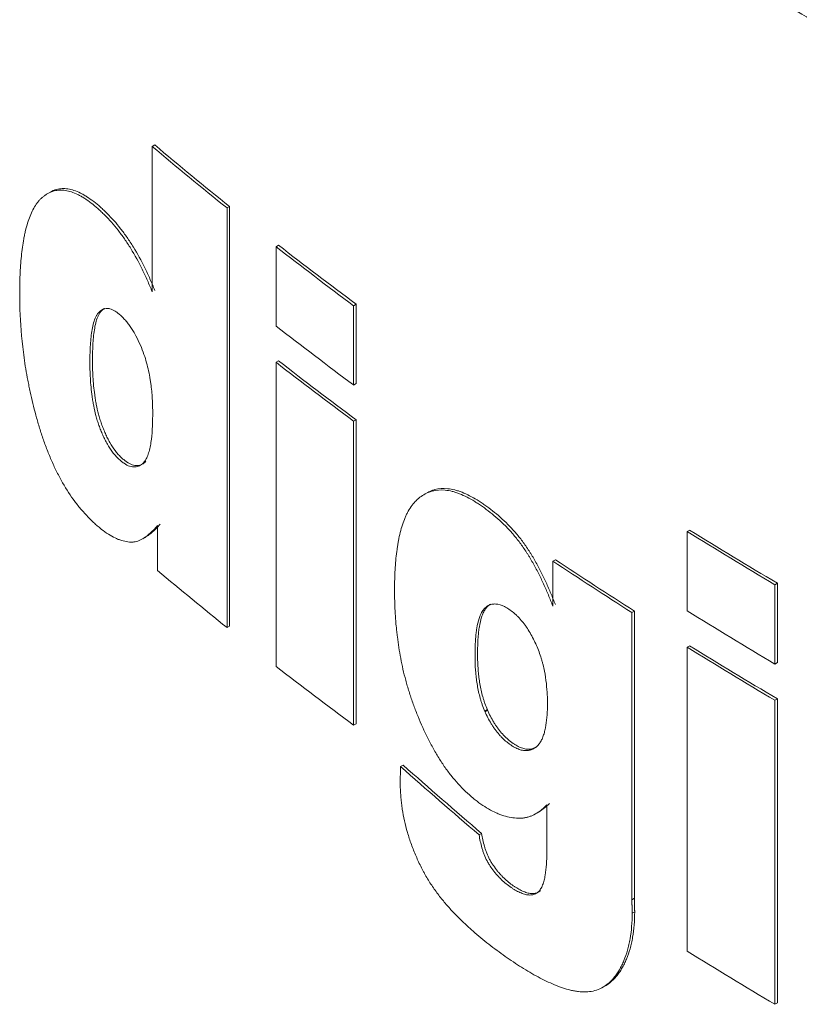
# Model space of a CAD drawing. Header units: millimetres. Extents: x 4 to 1188, y 1 to 840.
# Tile 106 of 123: x 1001.68 to 1005.32, y 392.37 to 396.97. Entities that reach past the tile are written whole.
import ezdxf

# ---------------------------------------------------------------- set-up
doc = ezdxf.new("R2010")
doc.units = ezdxf.units.MM
doc.layers.add('1', color=7, linetype='Continuous', true_color=0xffffff)

msp = doc.modelspace()

# ---------------------------------------------------------------- linework, layer by layer
at = {"layer": '1', "color": 154, "linetype": 'Continuous', "lineweight": 13}
for p, q in [((1002.2959, 396.3798), (1002.3079, 396.3868)), ((1002.2959, 396.3798), (1002.2959, 395.7006)), ((1001.8179, 396.1654), (1001.8059, 396.1584)), ((1002.6456, 396.0924), (1002.6575, 396.0993)), ((1002.6456, 394.1328), (1002.6456, 396.0924)), ((1002.6575, 396.0993), (1002.6575, 394.1397)), ((1002.8744, 395.9115), (1002.8863, 395.9184)), ((1002.8744, 395.9115), (1002.8744, 395.5411)), ((1003.2365, 395.6362), (1003.2484, 395.643)), ((1003.2365, 395.2657), (1003.2365, 395.6362)), ((1003.2484, 395.643), (1003.2484, 395.2726)), ((1002.8744, 395.3716), (1002.8863, 395.3785)), ((1002.8744, 395.3716), (1002.8744, 393.9519)), ((1003.2365, 395.2657), (1003.2484, 395.2726)), ((1003.2365, 395.0963), (1003.2484, 395.1031)), ((1003.2365, 393.6766), (1003.2365, 395.0963)), ((1003.2484, 395.1031), (1003.2484, 393.6834)), ((1003.5762, 394.7609), (1003.5644, 394.754)), ((1002.3211, 394.6091), (1002.3211, 394.3991)), ((1004.7932, 394.5812), (1004.805, 394.588)), ((1004.7932, 394.2107), (1004.7932, 394.5812)), ((1002.2517, 394.5477), (1002.2637, 394.5546)), ((1004.1663, 394.4432), (1004.1781, 394.45)), ((1004.1663, 394.4432), (1004.1663, 394.2332)), ((1005.2027, 394.3332), (1005.2145, 394.34)), ((1005.2027, 394.3332), (1005.2027, 393.9627)), ((1005.2145, 394.34), (1005.2145, 393.9696)), ((1004.5353, 394.2031), (1004.5471, 394.21)), ((1004.5353, 392.8622), (1004.5353, 394.2031)), ((1004.5471, 394.21), (1004.5471, 392.869)), ((1002.6456, 394.1328), (1002.6575, 394.1397)), ((1004.7932, 394.0413), (1004.805, 394.0481)), ((1004.7932, 394.0413), (1004.7932, 392.6216)), ((1005.2027, 393.9627), (1005.2145, 393.9696)), ((1005.2027, 393.7933), (1005.2145, 393.8001)), ((1005.2027, 392.3736), (1005.2027, 393.7933)), ((1005.2145, 393.8001), (1005.2145, 392.3804)), ((1003.2365, 393.6766), (1003.2484, 393.6834)), ((1003.4556, 393.4839), (1003.4675, 393.4907)), ((1004.0872, 393.2639), (1004.099, 393.2708)), ((1003.822, 393.1647), (1003.8338, 393.1715)), ((1004.5353, 392.8622), (1004.5471, 392.869)), ((1004.5365, 392.7988), (1004.5483, 392.8056)), ((1004.3995, 392.453), (1004.4114, 392.4598)), ((1005.2027, 392.3736), (1005.2145, 392.3804))]:
    msp.add_line(p, q, dxfattribs=at)
at = {"layer": '1', "color": 154, "linetype": 'Continuous', "lineweight": 35}
msp.add_line((1003.849, 393.7415), (1003.8608, 393.7483), dxfattribs=at)
at = {"layer": '1', "color": 154, "linetype": 'Continuous', "lineweight": 13}
for centre, major_axis, ratio, start_param, end_param in [((1024.3064, 405.0888), (26.6833, 0), 0.57735, 3.742403, 3.765204), ((1024.3064, 405.0888), (-26.6667, 0), 0.57735, 0.600694, 0.62351), ((1024.3064, 405.0888), (26.6833, 0), 0.57735, 3.779743, 3.802185), ((1024.3064, 405.0888), (-26.6667, 0), 0.57735, 0.638058, 0.660514), ((1024.3064, 404.7184), (-26.6833, 0), 0.57735, 0.63815, 0.660592), ((1024.3064, 404.5489), (26.6833, 0), 0.57735, 3.779743, 3.802185), ((1024.3064, 404.5489), (-26.6667, 0), 0.57735, 0.638058, 0.660514), ((1024.3064, 405.0888), (-26.6833, 0), 0.57735, 0.750584, 0.772825), ((1024.3064, 405.0888), (-26.6667, 0), 0.57735, 0.750562, 0.772817), ((1024.3064, 404.5489), (26.6833, 0), 0.57735, 3.857064, 3.877901), ((1024.3064, 404.5489), (-26.6667, 0), 0.57735, 0.715428, 0.736278), ((1024.3064, 403.1292), (-26.6833, 0), 0.57735, 0.602478, 0.623612), ((1024.3064, 404.7184), (26.6833, 0), 0.57735, 3.892177, 3.914418), ((1024.3064, 404.5489), (26.6833, 0), 0.57735, 3.892177, 3.914418), ((1024.3064, 404.5489), (-26.6667, 0), 0.57735, 0.750562, 0.772817), ((1024.3064, 403.1292), (-26.6833, 0), 0.57735, 0.63815, 0.660592), ((1024.3064, 402.7871), (-26.5938, 3.3845), 0.645097, 0.755777, 0.777486), ((1024.3064, 402.7871), (-26.5772, 3.3824), 0.645097, 0.755707, 0.77743), ((1024.3064, 403.1292), (-26.6833, 0), 0.57735, 0.750584, 0.772825)]:
    msp.add_ellipse(centre, major_axis=major_axis, ratio=ratio, start_param=start_param, end_param=end_param, dxfattribs=at)
for points, knots in [([(1003.9724, 397.8535), (1004.1915, 397.7027), (1004.4159, 397.5548), (1004.8752, 397.2652), (1005.1101, 397.1234), (1005.8306, 396.7074), (1006.3259, 396.446), (1006.8359, 396.2003)], [0, 0, 0, 0, 0.25, 0.25, 0.5, 0.5, 1, 1, 1, 1]), ([(1002.2959, 395.7006), (1002.2924, 395.7096), (1002.2888, 395.7185), (1002.2814, 395.7364), (1002.2776, 395.7453), (1002.266, 395.7717), (1002.258, 395.789), (1002.2331, 395.8397), (1002.2152, 395.8722), (1002.1913, 395.9109), (1002.1864, 395.9185), (1002.1766, 395.9335), (1002.1717, 395.9408), (1002.1568, 395.9622), (1002.1468, 395.9758), (1002.1163, 396.0147), (1002.0955, 396.0382), (1002.069, 396.0648), (1002.0637, 396.07), (1002.053, 396.08), (1002.0477, 396.0848), (1002.0319, 396.0989), (1002.0214, 396.1076), (1002.0004, 396.1237), (1001.9848, 396.1348), (1001.9692, 396.1442), (1001.9589, 396.15), (1001.9538, 396.1527), (1001.9285, 396.1652), (1001.8994, 396.1747), (1001.8679, 396.1764), (1001.8549, 396.1752), (1001.8463, 396.1739), (1001.8421, 396.173), (1001.8216, 396.1676), (1001.8066, 396.16), (1001.7894, 396.1471), (1001.786, 396.1444), (1001.7794, 396.1386), (1001.7761, 396.1355), (1001.7698, 396.129), (1001.7667, 396.1255), (1001.7608, 396.1182), (1001.7578, 396.1144), (1001.7438, 396.0942), (1001.7341, 396.0756), (1001.7175, 396.0341), (1001.7105, 396.0112), (1001.7032, 395.9804), (1001.7018, 395.9741), (1001.6991, 395.9614), (1001.6979, 395.955), (1001.6943, 395.9355), (1001.6922, 395.9222), (1001.6866, 395.8815), (1001.6839, 395.8534), (1001.6799, 395.7954), (1001.6786, 395.7656), (1001.6777, 395.7199), (1001.6776, 395.7045), (1001.6776, 395.6811), (1001.6777, 395.6732), (1001.6778, 395.6575), (1001.678, 395.6495), (1001.6796, 395.5778), (1001.6838, 395.5122), (1001.6955, 395.4104), (1001.7002, 395.3759), (1001.7089, 395.3232), (1001.7121, 395.3055), (1001.7172, 395.2786), (1001.719, 395.2696), (1001.7226, 395.2517), (1001.7245, 395.2427), (1001.7343, 395.1977), (1001.7475, 395.1436), (1001.7631, 395.0893), (1001.774, 395.053), (1001.7797, 395.0348), (1001.7891, 395.0076), (1001.7923, 394.9984), (1001.7988, 394.9804), (1001.8022, 394.9714), (1001.8126, 394.9446), (1001.8271, 394.9095), (1001.8431, 394.8753), (1001.8558, 394.8501), (1001.8601, 394.8418), (1001.8689, 394.8254), (1001.8733, 394.8174), (1001.8959, 394.7779), (1001.9149, 394.7488), (1001.94, 394.7151), (1001.945, 394.7085), (1001.9553, 394.6956), (1001.9604, 394.6894), (1001.9758, 394.6712), (1001.9862, 394.6597), (1002.007, 394.6382), (1002.0175, 394.628), (1002.0333, 394.6137), (1002.0385, 394.609), (1002.0491, 394.6001), (1002.0545, 394.5957), (1002.081, 394.575), (1002.1071, 394.5583), (1002.1328, 394.547), (1002.143, 394.543), (1002.1481, 394.5412), (1002.1631, 394.5365), (1002.1778, 394.5333), (1002.1919, 394.5321), (1002.1989, 394.5319), (1002.2012, 394.5319), (1002.2057, 394.5321), (1002.208, 394.5323), (1002.2147, 394.5331), (1002.219, 394.534), (1002.2276, 394.5364), (1002.2318, 394.5379), (1002.244, 394.5431), (1002.2518, 394.5474), (1002.2668, 394.5573), (1002.274, 394.5628), (1002.2881, 394.5747), (1002.2949, 394.5811), (1002.3082, 394.5946), (1002.3147, 394.6017), (1002.3211, 394.6091)], [0, 0, 0, 0, 0.007813, 0.007813, 0.015625, 0.015625, 0.03125, 0.03125, 0.0625, 0.0625, 0.070313, 0.070313, 0.078125, 0.078125, 0.09375, 0.09375, 0.125, 0.125, 0.132813, 0.132813, 0.140625, 0.140625, 0.15625, 0.15625, 0.171875, 0.179688, 0.179688, 0.1875, 0.1875, 0.21875, 0.234375, 0.242188, 0.242188, 0.25, 0.25, 0.28125, 0.28125, 0.289063, 0.289063, 0.296875, 0.296875, 0.304688, 0.304688, 0.3125, 0.3125, 0.34375, 0.34375, 0.375, 0.375, 0.382813, 0.382813, 0.390625, 0.390625, 0.40625, 0.40625, 0.4375, 0.4375, 0.46875, 0.46875, 0.484375, 0.484375, 0.492188, 0.492188, 0.5, 0.5, 0.5625, 0.5625, 0.59375, 0.59375, 0.609375, 0.609375, 0.617188, 0.617188, 0.625, 0.625, 0.65625, 0.671875, 0.671875, 0.6875, 0.6875, 0.695313, 0.695313, 0.703125, 0.703125, 0.71875, 0.734375, 0.734375, 0.742188, 0.742188, 0.75, 0.75, 0.78125, 0.78125, 0.789063, 0.789063, 0.796875, 0.796875, 0.8125, 0.8125, 0.828125, 0.828125, 0.835938, 0.835938, 0.84375, 0.84375, 0.875, 0.882813, 0.882813, 0.890625, 0.890625, 0.90625, 0.914063, 0.914063, 0.917969, 0.917969, 0.921875, 0.921875, 0.929688, 0.929688, 0.9375, 0.9375, 0.953125, 0.953125, 0.96875, 0.96875, 0.984375, 0.984375, 1, 1, 1, 1]), ([(1001.8192, 396.1661), (1001.8289, 396.1717), (1001.8392, 396.176), (1001.8542, 396.18), (1001.8584, 396.1808), (1001.8669, 396.1821), (1001.88, 396.1834), (1001.9115, 396.1817), (1001.9405, 396.1721), (1001.9658, 396.1597), (1001.9709, 396.157), (1001.9813, 396.1511), (1001.9968, 396.1417), (1002.0124, 396.1307), (1002.0334, 396.1145), (1002.0439, 396.1058), (1002.0598, 396.0917), (1002.0651, 396.0869), (1002.0757, 396.0769), (1002.081, 396.0717), (1002.1075, 396.0451), (1002.1283, 396.0216), (1002.1588, 395.9827), (1002.1688, 395.9691), (1002.1837, 395.9477), (1002.1887, 395.9404), (1002.1984, 395.9254), (1002.2033, 395.9178), (1002.2272, 395.8791), (1002.2451, 395.8466), (1002.27, 395.7959), (1002.278, 395.7786), (1002.2896, 395.7522), (1002.2934, 395.7433), (1002.3008, 395.7255), (1002.3044, 395.7165), (1002.3079, 395.7075)], [0, 0, 0, 0, 0.076532, 0.076532, 0.105391, 0.105391, 0.134249, 0.191966, 0.307399, 0.307399, 0.336258, 0.336258, 0.365116, 0.422833, 0.422833, 0.480549, 0.480549, 0.509408, 0.509408, 0.538266, 0.538266, 0.6537, 0.6537, 0.711416, 0.711416, 0.740275, 0.740275, 0.769133, 0.769133, 0.884567, 0.884567, 0.942283, 0.942283, 0.971142, 0.971142, 1, 1, 1, 1]), ([(1002.2542, 395.4185), (1002.2486, 395.4337), (1002.2425, 395.4486), (1002.2294, 395.4775), (1002.2223, 395.4916), (1002.2127, 395.5086), (1002.2107, 395.512), (1002.2068, 395.5185), (1002.2008, 395.5282), (1002.1905, 395.5435), (1002.1819, 395.5547), (1002.1753, 395.5627), (1002.1731, 395.5654), (1002.1686, 395.5704), (1002.162, 395.5778), (1002.1553, 395.5845), (1002.1463, 395.5929), (1002.1419, 395.5968), (1002.1351, 395.6022), (1002.1329, 395.6039), (1002.1284, 395.6071), (1002.1261, 395.6087), (1002.1195, 395.6129), (1002.1108, 395.6176), (1002.1024, 395.6206), (1002.0962, 395.6221), (1002.0941, 395.6225), (1002.0901, 395.623), (1002.0881, 395.6231), (1002.0784, 395.6233), (1002.0713, 395.6216), (1002.0631, 395.6176), (1002.0615, 395.6167), (1002.0583, 395.6147), (1002.0537, 395.6115), (1002.0495, 395.6077), (1002.0455, 395.6034), (1002.0442, 395.6019), (1002.0416, 395.5988), (1002.0392, 395.5954), (1002.0369, 395.5917), (1002.0347, 395.5879), (1002.0337, 395.5859), (1002.0287, 395.5754), (1002.0254, 395.5662), (1002.0198, 395.5463), (1002.0174, 395.5357), (1002.0135, 395.5135), (1002.0119, 395.5018), (1002.0094, 395.4781), (1002.0084, 395.466), (1002.006, 395.4289), (1002.0054, 395.4035), (1002.0052, 395.3514), (1002.0058, 395.3248), (1002.0081, 395.2835), (1002.0091, 395.2695), (1002.0118, 395.2411), (1002.0135, 395.2268), (1002.0165, 395.2049), (1002.0177, 395.1976), (1002.0201, 395.1827), (1002.0215, 395.1753), (1002.0259, 395.1528), (1002.0293, 395.1377), (1002.0354, 395.1151), (1002.0376, 395.1075), (1002.0411, 395.0961), (1002.0423, 395.0923), (1002.0449, 395.0847), (1002.0462, 395.0809), (1002.0503, 395.0694), (1002.0531, 395.0618), (1002.059, 395.0469), (1002.0652, 395.032), (1002.072, 395.0176), (1002.0773, 395.007), (1002.0792, 395.0035), (1002.0829, 394.9965), (1002.0848, 394.993), (1002.0944, 394.9762), (1002.1025, 394.9637), (1002.1154, 394.9466), (1002.1198, 394.9412), (1002.1286, 394.9312), (1002.1331, 394.9265), (1002.142, 394.9178), (1002.1465, 394.9138), (1002.1533, 394.9083), (1002.1556, 394.9065), (1002.1601, 394.9031), (1002.1713, 394.8951), (1002.1822, 394.8894), (1002.1951, 394.8851), (1002.1993, 394.884), (1002.2075, 394.8828), (1002.2153, 394.8824), (1002.2228, 394.8836), (1002.2299, 394.8856), (1002.2334, 394.8869), (1002.2434, 394.892), (1002.2495, 394.8967), (1002.2551, 394.9024)], [0, 0, 0, 0, 0.03125, 0.03125, 0.0625, 0.0625, 0.070312, 0.070312, 0.078125, 0.09375, 0.109375, 0.109375, 0.117187, 0.117187, 0.125, 0.140625, 0.140625, 0.15625, 0.15625, 0.164062, 0.164062, 0.171875, 0.171875, 0.1875, 0.203125, 0.203125, 0.210937, 0.210937, 0.21875, 0.21875, 0.25, 0.25, 0.257812, 0.257812, 0.265625, 0.28125, 0.28125, 0.289062, 0.289062, 0.296875, 0.304687, 0.304687, 0.3125, 0.3125, 0.34375, 0.34375, 0.375, 0.375, 0.40625, 0.40625, 0.4375, 0.4375, 0.5, 0.5, 0.5625, 0.5625, 0.59375, 0.59375, 0.625, 0.625, 0.640625, 0.640625, 0.65625, 0.65625, 0.6875, 0.6875, 0.703125, 0.703125, 0.710937, 0.710937, 0.71875, 0.71875, 0.734375, 0.734375, 0.75, 0.765625, 0.765625, 0.773437, 0.773437, 0.78125, 0.78125, 0.8125, 0.8125, 0.828125, 0.828125, 0.84375, 0.84375, 0.859375, 0.859375, 0.867187, 0.867187, 0.875, 0.90625, 0.90625, 0.921875, 0.921875, 0.9375, 0.953125, 0.953125, 0.96875, 0.96875, 1, 1, 1, 1]), ([(1002.0736, 395.6237), (1002.073, 395.6233), (1002.0725, 395.623), (1002.0704, 395.6217), (1002.0658, 395.6185), (1002.0615, 395.6146), (1002.0575, 395.6104), (1002.0562, 395.6089), (1002.0537, 395.6057), (1002.0512, 395.6024), (1002.049, 395.5987), (1002.0468, 395.5948), (1002.0457, 395.5928), (1002.0407, 395.5824), (1002.0374, 395.5731), (1002.0318, 395.5532), (1002.0295, 395.5426), (1002.0256, 395.5204), (1002.024, 395.5088), (1002.0214, 395.4851), (1002.0204, 395.4729), (1002.0181, 395.4359), (1002.0174, 395.4104), (1002.0172, 395.3583), (1002.0178, 395.3317), (1002.0201, 395.2904), (1002.0212, 395.2764), (1002.0239, 395.2481), (1002.0255, 395.2337), (1002.0286, 395.2118), (1002.0297, 395.2045), (1002.0322, 395.1897), (1002.0335, 395.1822), (1002.038, 395.1597), (1002.0414, 395.1447), (1002.0474, 395.122), (1002.0496, 395.1144), (1002.0531, 395.1031), (1002.0544, 395.0993), (1002.0569, 395.0916), (1002.0582, 395.0878), (1002.0623, 395.0764), (1002.0651, 395.0688), (1002.0711, 395.0538), (1002.0773, 395.039), (1002.084, 395.0246), (1002.0894, 395.0139), (1002.0912, 395.0104), (1002.0949, 395.0034), (1002.0968, 395), (1002.1064, 394.9831), (1002.1145, 394.9706), (1002.1274, 394.9536), (1002.1318, 394.9481), (1002.1406, 394.9381), (1002.1451, 394.9334), (1002.154, 394.9248), (1002.1585, 394.9208), (1002.1653, 394.9152), (1002.1676, 394.9134), (1002.1721, 394.9101), (1002.1833, 394.9021), (1002.1943, 394.8964), (1002.2071, 394.892), (1002.2113, 394.8909), (1002.2195, 394.8897), (1002.2273, 394.8893), (1002.2348, 394.8906), (1002.2419, 394.8925), (1002.2454, 394.8939), (1002.2554, 394.8989), (1002.2615, 394.9036), (1002.2671, 394.9093)], [0, 0, 0, 0, 0.003733, 0.003733, 0.01422, 0.035194, 0.035194, 0.045681, 0.045681, 0.056168, 0.066655, 0.066655, 0.077142, 0.077142, 0.119091, 0.119091, 0.161039, 0.161039, 0.202987, 0.202987, 0.244935, 0.244935, 0.328831, 0.328831, 0.412727, 0.412727, 0.454675, 0.454675, 0.496623, 0.496623, 0.517597, 0.517597, 0.538571, 0.538571, 0.580519, 0.580519, 0.601493, 0.601493, 0.61198, 0.61198, 0.622467, 0.622467, 0.643441, 0.643441, 0.664415, 0.685389, 0.685389, 0.695877, 0.695877, 0.706364, 0.706364, 0.748312, 0.748312, 0.769286, 0.769286, 0.79026, 0.79026, 0.811234, 0.811234, 0.821721, 0.821721, 0.832208, 0.874156, 0.874156, 0.89513, 0.89513, 0.916104, 0.937078, 0.937078, 0.958052, 0.958052, 1, 1, 1, 1]), ([(1002.2551, 394.9024), (1002.2599, 394.9074), (1002.2641, 394.9135), (1002.2715, 394.927), (1002.2747, 394.9346), (1002.2789, 394.9468), (1002.2802, 394.951), (1002.2826, 394.9597), (1002.2838, 394.9642), (1002.2869, 394.978), (1002.2887, 394.9875), (1002.2932, 395.0168), (1002.2951, 395.0373), (1002.2977, 395.0797), (1002.2983, 395.1016), (1002.2985, 395.1352), (1002.2984, 395.1465), (1002.2979, 395.1695), (1002.2975, 395.1811), (1002.2957, 395.2163), (1002.2937, 395.2403), (1002.2897, 395.2711), (1002.2889, 395.2773), (1002.287, 395.2899), (1002.2859, 395.2962), (1002.2826, 395.3153), (1002.2801, 395.328), (1002.2742, 395.3537), (1002.2709, 395.3665), (1002.2633, 395.3924), (1002.259, 395.4054), (1002.2542, 395.4185)], [0, 0, 0, 0, 0.0625, 0.0625, 0.125, 0.125, 0.15625, 0.15625, 0.1875, 0.1875, 0.25, 0.25, 0.375, 0.375, 0.5, 0.5, 0.5625, 0.5625, 0.625, 0.625, 0.75, 0.75, 0.78125, 0.78125, 0.8125, 0.8125, 0.875, 0.875, 0.9375, 0.9375, 1, 1, 1, 1]), ([(1004.1663, 394.2332), (1004.1596, 394.2505), (1004.1527, 394.2678), (1004.1382, 394.3023), (1004.1307, 394.3195), (1004.1152, 394.3534), (1004.1071, 394.3702), (1004.0903, 394.4035), (1004.0816, 394.4199), (1004.0678, 394.4443), (1004.0608, 394.4563), (1004.0535, 394.4683), (1004.0486, 394.4762), (1004.0461, 394.4801), (1004.0336, 394.4997), (1004.0232, 394.5148), (1004.0019, 394.5435), (1003.9909, 394.5571), (1003.9739, 394.5767), (1003.9682, 394.5831), (1003.9566, 394.5956), (1003.9507, 394.6017), (1003.933, 394.6195), (1003.9211, 394.6306), (1003.8973, 394.6517), (1003.8854, 394.6616), (1003.8615, 394.6805), (1003.8495, 394.6894), (1003.8314, 394.7022), (1003.8254, 394.7063), (1003.8134, 394.7143), (1003.8074, 394.7182), (1003.7774, 394.7366), (1003.7539, 394.7488), (1003.725, 394.76), (1003.7192, 394.762), (1003.7078, 394.7657), (1003.7021, 394.7674), (1003.6852, 394.7716), (1003.6742, 394.7735), (1003.6423, 394.7767), (1003.6173, 394.7748), (1003.5942, 394.7676), (1003.5851, 394.7642), (1003.5806, 394.7624), (1003.5675, 394.7562), (1003.5552, 394.7488), (1003.5437, 394.74), (1003.5362, 394.7338), (1003.5326, 394.7305), (1003.522, 394.7201), (1003.5087, 394.7048), (1003.4971, 394.6868), (1003.489, 394.6723), (1003.4864, 394.6672), (1003.4814, 394.657), (1003.479, 394.6517), (1003.4675, 394.6249), (1003.46, 394.6016), (1003.4507, 394.5643), (1003.4465, 394.5452), (1003.4431, 394.5252), (1003.4409, 394.5118), (1003.4398, 394.505), (1003.4351, 394.4707), (1003.4324, 394.4425), (1003.4288, 394.3849), (1003.4278, 394.3554), (1003.4273, 394.2954), (1003.4277, 394.265), (1003.4301, 394.2029), (1003.4321, 394.1712), (1003.4359, 394.1308), (1003.4367, 394.1227), (1003.4385, 394.1063), (1003.4394, 394.0981), (1003.4425, 394.0732), (1003.4448, 394.0566), (1003.4526, 394.0064), (1003.459, 393.9726), (1003.4707, 393.9212), (1003.4771, 393.8953), (1003.4844, 393.8692), (1003.4895, 393.8517), (1003.4921, 393.8429), (1003.5003, 393.8168), (1003.5061, 393.7994), (1003.5186, 393.7649), (1003.5251, 393.7476), (1003.5455, 393.6962), (1003.5602, 393.6622), (1003.5807, 393.6201), (1003.5849, 393.6117), (1003.5935, 393.595), (1003.5978, 393.5868), (1003.6112, 393.5622), (1003.6296, 393.5302), (1003.6543, 393.4921), (1003.67, 393.4702), (1003.6807, 393.4557), (1003.6861, 393.4486), (1003.7133, 393.4142), (1003.7471, 393.3771), (1003.7824, 393.3458), (1003.8003, 393.3311), (1003.8063, 393.3264), (1003.8183, 393.3173), (1003.8243, 393.313), (1003.8543, 393.2921), (1003.8781, 393.2783), (1003.9078, 393.265), (1003.9137, 393.2625), (1003.9255, 393.258), (1003.9431, 393.2519), (1003.9714, 393.2451), (1003.9987, 393.2425), (1004.0145, 393.2428), (1004.0223, 393.2432), (1004.0249, 393.2434), (1004.0301, 393.2439), (1004.0327, 393.2442), (1004.0403, 393.2455), (1004.0453, 393.2466), (1004.055, 393.2494), (1004.0598, 393.251), (1004.0737, 393.2565), (1004.0825, 393.261), (1004.0995, 393.2714), (1004.1076, 393.2772), (1004.1233, 393.29), (1004.1309, 393.297), (1004.1383, 393.3044)], [0, 0, 0, 0, 0.015625, 0.015625, 0.03125, 0.03125, 0.046875, 0.046875, 0.0625, 0.0625, 0.070313, 0.074219, 0.074219, 0.078125, 0.078125, 0.09375, 0.09375, 0.109375, 0.109375, 0.117188, 0.117188, 0.125, 0.125, 0.140625, 0.140625, 0.15625, 0.15625, 0.171875, 0.171875, 0.179688, 0.179688, 0.1875, 0.1875, 0.21875, 0.21875, 0.226563, 0.226563, 0.234375, 0.234375, 0.25, 0.25, 0.28125, 0.289063, 0.289063, 0.296875, 0.296875, 0.3125, 0.320313, 0.320313, 0.328125, 0.328125, 0.34375, 0.359375, 0.359375, 0.367188, 0.367188, 0.375, 0.375, 0.40625, 0.40625, 0.421875, 0.429688, 0.429688, 0.4375, 0.4375, 0.46875, 0.46875, 0.5, 0.5, 0.53125, 0.53125, 0.5625, 0.5625, 0.570313, 0.570313, 0.578125, 0.578125, 0.59375, 0.59375, 0.625, 0.625, 0.640625, 0.648438, 0.648438, 0.65625, 0.65625, 0.671875, 0.671875, 0.6875, 0.6875, 0.71875, 0.71875, 0.726563, 0.726563, 0.734375, 0.734375, 0.75, 0.765625, 0.773438, 0.773438, 0.78125, 0.78125, 0.8125, 0.828125, 0.828125, 0.835938, 0.835938, 0.84375, 0.84375, 0.875, 0.875, 0.882812, 0.882812, 0.890625, 0.90625, 0.921875, 0.929687, 0.929687, 0.933594, 0.933594, 0.9375, 0.9375, 0.945312, 0.945312, 0.953125, 0.953125, 0.96875, 0.96875, 0.984375, 0.984375, 1, 1, 1, 1]), ([(1003.577, 394.7613), (1003.5806, 394.7634), (1003.5843, 394.7653), (1003.5925, 394.7692), (1003.5969, 394.7711), (1003.606, 394.7744), (1003.6291, 394.7817), (1003.6541, 394.7835), (1003.686, 394.7804), (1003.697, 394.7784), (1003.7139, 394.7742), (1003.7196, 394.7726), (1003.7311, 394.7689), (1003.7368, 394.7668), (1003.7657, 394.7556), (1003.7893, 394.7435), (1003.8192, 394.725), (1003.8252, 394.7212), (1003.8373, 394.7132), (1003.8433, 394.709), (1003.8613, 394.6962), (1003.8733, 394.6873), (1003.8972, 394.6684), (1003.9092, 394.6585), (1003.933, 394.6374), (1003.9448, 394.6263), (1003.9625, 394.6085), (1003.9684, 394.6024), (1003.98, 394.5899), (1003.9857, 394.5835), (1004.0027, 394.5639), (1004.0137, 394.5503), (1004.035, 394.5216), (1004.0454, 394.5065), (1004.0579, 394.487), (1004.0604, 394.483), (1004.0653, 394.4751), (1004.0726, 394.4632), (1004.0796, 394.4511), (1004.0934, 394.4268), (1004.1021, 394.4103), (1004.1189, 394.3771), (1004.127, 394.3603), (1004.1425, 394.3263), (1004.15, 394.3092), (1004.1645, 394.2747), (1004.1714, 394.2574), (1004.1781, 394.24)], [0, 0, 0, 0, 0.022382, 0.022382, 0.048109, 0.048109, 0.073836, 0.176743, 0.176743, 0.228197, 0.228197, 0.253923, 0.253923, 0.27965, 0.27965, 0.382557, 0.382557, 0.408284, 0.408284, 0.434011, 0.434011, 0.485464, 0.485464, 0.536918, 0.536918, 0.588371, 0.588371, 0.614098, 0.614098, 0.639825, 0.639825, 0.691279, 0.691279, 0.742732, 0.742732, 0.755596, 0.755596, 0.768459, 0.794186, 0.794186, 0.845639, 0.845639, 0.897093, 0.897093, 0.948546, 0.948546, 1, 1, 1, 1]), ([(1002.3331, 394.616), (1002.3267, 394.6087), (1002.3202, 394.6016), (1002.3069, 394.588), (1002.3, 394.5816), (1002.286, 394.5697), (1002.2788, 394.5642), (1002.2685, 394.5574), (1002.2657, 394.5557), (1002.2629, 394.5541)], [0, 0, 0, 0, 0.296912, 0.296912, 0.593824, 0.593824, 0.890736, 0.890736, 1, 1, 1, 1]), ([(1004.0895, 394.0498), (1004.0806, 394.0699), (1004.0709, 394.0894), (1004.0545, 394.1174), (1004.0488, 394.1265), (1004.0397, 394.1399), (1004.0365, 394.1442), (1004.0302, 394.1527), (1004.0206, 394.1651), (1004.0106, 394.1763), (1004.0003, 394.1868), (1003.9968, 394.1902), (1003.9898, 394.1967), (1003.9862, 394.1998), (1003.9757, 394.2085), (1003.9686, 394.2137), (1003.9579, 394.2208), (1003.9544, 394.223), (1003.9473, 394.2272), (1003.9437, 394.2291), (1003.9262, 394.2378), (1003.9127, 394.242), (1003.8968, 394.2431), (1003.8936, 394.2432), (1003.8875, 394.2428), (1003.8786, 394.2416), (1003.8705, 394.2386), (1003.8628, 394.2346), (1003.8604, 394.233), (1003.8556, 394.2297), (1003.8533, 394.2278), (1003.8489, 394.2238), (1003.8468, 394.2217), (1003.8428, 394.2172), (1003.839, 394.2123), (1003.8356, 394.2067), (1003.8323, 394.2009), (1003.8308, 394.1979), (1003.8265, 394.1885), (1003.8241, 394.1819), (1003.8174, 394.1611), (1003.8141, 394.1461), (1003.8102, 394.1224), (1003.8091, 394.1143), (1003.8072, 394.0978), (1003.8064, 394.0895), (1003.8045, 394.0643), (1003.8037, 394.0471), (1003.8031, 394.0209), (1003.803, 394.0121), (1003.803, 393.9944), (1003.8031, 393.9855), (1003.8037, 393.9585), (1003.8047, 393.9401), (1003.8072, 393.9118), (1003.8083, 393.9022), (1003.8101, 393.8876), (1003.8108, 393.8827), (1003.8122, 393.8729), (1003.813, 393.868), (1003.8172, 393.8433), (1003.8216, 393.8233), (1003.8287, 393.7978), (1003.8302, 393.7927), (1003.8335, 393.7824), (1003.8352, 393.7773), (1003.8406, 393.7619), (1003.8446, 393.7516), (1003.849, 393.7415)], [0, 0, 0, 0, 0.0625, 0.0625, 0.09375, 0.09375, 0.109375, 0.109375, 0.125, 0.15625, 0.15625, 0.171875, 0.171875, 0.1875, 0.1875, 0.21875, 0.21875, 0.234375, 0.234375, 0.25, 0.25, 0.3125, 0.3125, 0.328125, 0.328125, 0.34375, 0.375, 0.375, 0.390625, 0.390625, 0.40625, 0.40625, 0.421875, 0.421875, 0.4375, 0.453125, 0.453125, 0.46875, 0.46875, 0.5, 0.5, 0.5625, 0.5625, 0.59375, 0.59375, 0.625, 0.625, 0.6875, 0.6875, 0.71875, 0.71875, 0.75, 0.75, 0.8125, 0.8125, 0.84375, 0.84375, 0.859375, 0.859375, 0.875, 0.875, 0.9375, 0.9375, 0.953125, 0.953125, 0.96875, 0.96875, 1, 1, 1, 1]), ([(1003.875, 394.2415), (1003.8732, 394.2405), (1003.8715, 394.2394), (1003.8674, 394.2365), (1003.8651, 394.2346), (1003.8607, 394.2307), (1003.8586, 394.2286), (1003.8546, 394.224), (1003.8508, 394.2191), (1003.8474, 394.2136), (1003.8442, 394.2078), (1003.8426, 394.2047), (1003.8384, 394.1954), (1003.8359, 394.1887), (1003.8293, 394.1679), (1003.8259, 394.1529), (1003.8221, 394.1292), (1003.8209, 394.1211), (1003.819, 394.1047), (1003.8183, 394.0963), (1003.8163, 394.0711), (1003.8155, 394.0539), (1003.8149, 394.0278), (1003.8148, 394.019), (1003.8148, 394.0013), (1003.8149, 393.9923), (1003.8156, 393.9653), (1003.8165, 393.9469), (1003.8191, 393.9186), (1003.8201, 393.909), (1003.8219, 393.8945), (1003.8226, 393.8896), (1003.8241, 393.8798), (1003.8249, 393.8748), (1003.8291, 393.8501), (1003.8334, 393.8301), (1003.8406, 393.8047), (1003.8421, 393.7995), (1003.8453, 393.7893), (1003.847, 393.7841), (1003.8524, 393.7687), (1003.8564, 393.7585), (1003.8608, 393.7483)], [0, 0, 0, 0, 0.017855, 0.017855, 0.043038, 0.043038, 0.068221, 0.068221, 0.093405, 0.118588, 0.118588, 0.143771, 0.143771, 0.194137, 0.194137, 0.29487, 0.29487, 0.345237, 0.345237, 0.395603, 0.395603, 0.496336, 0.496336, 0.546702, 0.546702, 0.597069, 0.597069, 0.697802, 0.697802, 0.748168, 0.748168, 0.773351, 0.773351, 0.798534, 0.798534, 0.899267, 0.899267, 0.92445, 0.92445, 0.949634, 0.949634, 1, 1, 1, 1]), ([(1003.849, 393.7415), (1003.8577, 393.7215), (1003.8675, 393.7022), (1003.8814, 393.6793), (1003.8843, 393.6747), (1003.8902, 393.6658), (1003.8993, 393.6528), (1003.912, 393.637), (1003.9219, 393.6261), (1003.9287, 393.6191), (1003.9321, 393.6157), (1003.9425, 393.6059), (1003.9494, 393.5999), (1003.9599, 393.5917), (1003.9634, 393.5891), (1003.9704, 393.5842), (1003.974, 393.5818), (1003.981, 393.5774), (1003.9846, 393.5753), (1003.9916, 393.5715), (1004.002, 393.5663), (1004.0122, 393.5626), (1004.0222, 393.5601), (1004.0256, 393.5594), (1004.0321, 393.5585), (1004.0353, 393.5582), (1004.0447, 393.558), (1004.0507, 393.5586), (1004.0593, 393.5605), (1004.0621, 393.5613), (1004.0676, 393.5632), (1004.0703, 393.5644), (1004.0781, 393.5683), (1004.083, 393.5715), (1004.0898, 393.5769), (1004.0943, 393.5808), (1004.0984, 393.5853), (1004.1024, 393.5901), (1004.1043, 393.5926), (1004.1078, 393.5979), (1004.1095, 393.6007), (1004.1143, 393.6093), (1004.1172, 393.6155), (1004.1223, 393.6285), (1004.1246, 393.6354), (1004.1286, 393.6498), (1004.1304, 393.6572), (1004.1349, 393.6801), (1004.137, 393.6961), (1004.14, 393.7291), (1004.1407, 393.7462), (1004.1412, 393.7724), (1004.1412, 393.7813), (1004.1409, 393.7991), (1004.1407, 393.8081), (1004.1395, 393.8352), (1004.1381, 393.8536), (1004.1338, 393.891), (1004.1309, 393.9101), (1004.1251, 393.9393), (1004.1229, 393.9492), (1004.1192, 393.9642), (1004.1178, 393.9692), (1004.115, 393.9793), (1004.1135, 393.9844), (1004.1058, 394.0096), (1004.0984, 394.0297), (1004.0895, 394.0498)], [0, 0, 0, 0, 0.0625, 0.0625, 0.078125, 0.078125, 0.09375, 0.125, 0.140625, 0.140625, 0.15625, 0.15625, 0.1875, 0.1875, 0.203125, 0.203125, 0.21875, 0.21875, 0.234375, 0.234375, 0.25, 0.28125, 0.28125, 0.296875, 0.296875, 0.3125, 0.3125, 0.34375, 0.34375, 0.359375, 0.359375, 0.375, 0.375, 0.40625, 0.40625, 0.421875, 0.4375, 0.4375, 0.453125, 0.453125, 0.46875, 0.46875, 0.5, 0.5, 0.53125, 0.53125, 0.5625, 0.5625, 0.625, 0.625, 0.6875, 0.6875, 0.71875, 0.71875, 0.75, 0.75, 0.8125, 0.8125, 0.875, 0.875, 0.90625, 0.90625, 0.921875, 0.921875, 0.9375, 0.9375, 1, 1, 1, 1]), ([(1003.8608, 393.7483), (1003.8695, 393.7283), (1003.8793, 393.709), (1003.8933, 393.6861), (1003.8961, 393.6816), (1003.9021, 393.6727), (1003.9111, 393.6597), (1003.9238, 393.6438), (1003.9338, 393.6329), (1003.9405, 393.6259), (1003.9439, 393.6225), (1003.9543, 393.6127), (1003.9613, 393.6067), (1003.9717, 393.5986), (1003.9752, 393.596), (1003.9823, 393.591), (1003.9858, 393.5887), (1003.9929, 393.5842), (1003.9964, 393.5821), (1004.0034, 393.5783), (1004.0139, 393.5731), (1004.024, 393.5695), (1004.0341, 393.5669), (1004.0374, 393.5663), (1004.0439, 393.5653), (1004.0471, 393.5651), (1004.0566, 393.5648), (1004.0625, 393.5654), (1004.0711, 393.5673), (1004.0739, 393.5681), (1004.0794, 393.5701), (1004.0821, 393.5712), (1004.0861, 393.5732), (1004.0875, 393.574), (1004.0888, 393.5747)], [0, 0, 0, 0, 0.163012, 0.163012, 0.203766, 0.203766, 0.244519, 0.326025, 0.366778, 0.366778, 0.407531, 0.407531, 0.489037, 0.489037, 0.529791, 0.529791, 0.570544, 0.570544, 0.611297, 0.611297, 0.65205, 0.733556, 0.733556, 0.774309, 0.774309, 0.815062, 0.815062, 0.896569, 0.896569, 0.937322, 0.937322, 0.978075, 0.978075, 1, 1, 1, 1]), ([(1003.4556, 393.4839), (1003.4551, 393.4681), (1003.4545, 393.4523), (1003.454, 393.4284), (1003.4539, 393.4205), (1003.4539, 393.4043), (1003.454, 393.3961), (1003.4547, 393.3714), (1003.4557, 393.3546), (1003.458, 393.3288), (1003.459, 393.3202), (1003.4611, 393.3026), (1003.4623, 393.2937), (1003.4692, 393.2492), (1003.4771, 393.2129), (1003.4904, 393.1668), (1003.4933, 393.1575), (1003.4993, 393.1388), (1003.5025, 393.1295), (1003.5125, 393.1018), (1003.5271, 393.0652), (1003.546, 393.0249), (1003.5574, 393.0028), (1003.562, 392.994), (1003.5644, 392.9896), (1003.5715, 392.9765), (1003.5763, 392.968), (1003.5914, 392.9431), (1003.6018, 392.9271), (1003.6236, 392.8962), (1003.6349, 392.8813), (1003.6523, 392.8596), (1003.6582, 392.8525), (1003.6699, 392.8386), (1003.6759, 392.8318), (1003.6938, 392.8118), (1003.7058, 392.7989), (1003.7302, 392.7741), (1003.7425, 392.762), (1003.7673, 392.7386), (1003.7798, 392.7273), (1003.8173, 392.6943), (1003.8425, 392.6736), (1003.893, 392.6343), (1003.9183, 392.6156), (1003.9692, 392.5797), (1003.9947, 392.5625), (1004.0331, 392.5383), (1004.0459, 392.5305), (1004.0717, 392.5155), (1004.0845, 392.5083), (1004.123, 392.4877), (1004.1484, 392.4755), (1004.1864, 392.4597), (1004.199, 392.4549), (1004.2241, 392.4463), (1004.2428, 392.4408), (1004.2613, 392.4369), (1004.2736, 392.4347), (1004.2796, 392.4338), (1004.2976, 392.4317), (1004.3093, 392.4312), (1004.3435, 392.4324), (1004.3649, 392.4368), (1004.3849, 392.4455)], [0, 0, 0, 0, 0.03125, 0.03125, 0.046875, 0.046875, 0.0625, 0.0625, 0.09375, 0.09375, 0.109375, 0.109375, 0.125, 0.125, 0.1875, 0.1875, 0.203125, 0.203125, 0.21875, 0.21875, 0.25, 0.28125, 0.289063, 0.289063, 0.296875, 0.296875, 0.3125, 0.3125, 0.34375, 0.34375, 0.375, 0.375, 0.390625, 0.390625, 0.40625, 0.40625, 0.4375, 0.4375, 0.46875, 0.46875, 0.5, 0.5, 0.5625, 0.5625, 0.625, 0.625, 0.6875, 0.6875, 0.71875, 0.71875, 0.75, 0.75, 0.8125, 0.8125, 0.84375, 0.84375, 0.875, 0.890625, 0.890625, 0.90625, 0.90625, 0.9375, 0.9375, 1, 1, 1, 1]), ([(1004.1383, 393.3044), (1004.1383, 393.2673), (1004.1383, 393.2116), (1004.1383, 393.1467), (1004.1383, 393.1142), (1004.1383, 393.1003), (1004.1383, 393.091), (1004.1383, 393.0864), (1004.1381, 393.0633), (1004.1376, 393.0451), (1004.1352, 393.0099), (1004.1334, 392.9929), (1004.1292, 392.9685), (1004.1276, 392.9605), (1004.1247, 392.9491), (1004.1236, 392.9453), (1004.1213, 392.938), (1004.12, 392.9344), (1004.116, 392.9241), (1004.1129, 392.9178), (1004.1057, 392.9065), (1004.1015, 392.9015), (1004.0967, 392.8975)], [0, 0, 0, 0, 0.25, 0.375, 0.4375, 0.46875, 0.46875, 0.5, 0.5, 0.625, 0.625, 0.75, 0.75, 0.8125, 0.8125, 0.84375, 0.84375, 0.875, 0.875, 0.9375, 0.9375, 1, 1, 1, 1]), ([(1004.1501, 393.3112), (1004.1427, 393.3038), (1004.1351, 393.2969), (1004.1194, 393.2841), (1004.1113, 393.2782), (1004.1014, 393.2722), (1004.1, 393.2713), (1004.0986, 393.2705)], [0, 0, 0, 0, 0.461894, 0.461894, 0.923788, 0.923788, 1, 1, 1, 1]), ([(1004.0967, 392.8975), (1004.092, 392.8935), (1004.0869, 392.8904), (1004.0785, 392.887), (1004.0756, 392.8861), (1004.0697, 392.8848), (1004.0666, 392.8844), (1004.0572, 392.8837), (1004.0507, 392.8842), (1004.0405, 392.8861), (1004.037, 392.8869), (1004.0301, 392.8889), (1004.0266, 392.89), (1004.016, 392.894), (1004.0089, 392.8972), (1003.9947, 392.9047), (1003.9875, 392.9089), (1003.9766, 392.9158), (1003.973, 392.9182), (1003.9658, 392.9233), (1003.9622, 392.9259), (1003.9514, 392.9339), (1003.9442, 392.9397), (1003.9301, 392.9522), (1003.9231, 392.9588), (1003.9127, 392.9697), (1003.9092, 392.9734), (1003.9024, 392.9811), (1003.8923, 392.993), (1003.8796, 393.0101), (1003.8707, 393.0239), (1003.8663, 393.031), (1003.8649, 393.0334), (1003.8621, 393.0382), (1003.8607, 393.0406), (1003.8542, 393.0528), (1003.8497, 393.0628), (1003.8437, 393.0782), (1003.8419, 393.0834), (1003.8384, 393.0938), (1003.8368, 393.0989), (1003.8324, 393.1143), (1003.8299, 393.1245), (1003.8255, 393.1447), (1003.8236, 393.1547), (1003.822, 393.1647)], [0, 0, 0, 0, 0.0625, 0.0625, 0.09375, 0.09375, 0.125, 0.125, 0.1875, 0.1875, 0.21875, 0.21875, 0.25, 0.25, 0.3125, 0.3125, 0.375, 0.375, 0.40625, 0.40625, 0.4375, 0.4375, 0.5, 0.5, 0.5625, 0.5625, 0.59375, 0.59375, 0.625, 0.6875, 0.71875, 0.71875, 0.734375, 0.734375, 0.75, 0.75, 0.8125, 0.8125, 0.84375, 0.84375, 0.875, 0.875, 0.9375, 0.9375, 1, 1, 1, 1]), ([(1003.8338, 393.1715), (1003.8354, 393.1615), (1003.8373, 393.1515), (1003.8417, 393.1313), (1003.8442, 393.1212), (1003.8487, 393.1058), (1003.8503, 393.1006), (1003.8537, 393.0903), (1003.8556, 393.0851), (1003.8615, 393.0697), (1003.866, 393.0596), (1003.8726, 393.0474), (1003.8739, 393.045), (1003.8767, 393.0402), (1003.8782, 393.0378), (1003.8825, 393.0307), (1003.8915, 393.0169), (1003.9042, 392.9999), (1003.9142, 392.988), (1003.921, 392.9803), (1003.9245, 392.9765), (1003.9349, 392.9657), (1003.9419, 392.959), (1003.9561, 392.9465), (1003.9632, 392.9408), (1003.974, 392.9327), (1003.9776, 392.9301), (1003.9848, 392.9251), (1003.9885, 392.9227), (1003.9993, 392.9157), (1004.0065, 392.9115), (1004.0208, 392.904), (1004.0279, 392.9008), (1004.0384, 392.8969), (1004.0419, 392.8957), (1004.0488, 392.8937), (1004.0523, 392.8929), (1004.0625, 392.891), (1004.0691, 392.8906), (1004.0784, 392.8912), (1004.0815, 392.8916), (1004.0874, 392.8929), (1004.0903, 392.8938), (1004.0987, 392.8972), (1004.1038, 392.9003), (1004.1085, 392.9043)], [0, 0, 0, 0, 0.0625, 0.0625, 0.125, 0.125, 0.15625, 0.15625, 0.1875, 0.1875, 0.25, 0.25, 0.265625, 0.265625, 0.28125, 0.28125, 0.3125, 0.375, 0.40625, 0.40625, 0.4375, 0.4375, 0.5, 0.5, 0.5625, 0.5625, 0.59375, 0.59375, 0.625, 0.625, 0.6875, 0.6875, 0.75, 0.75, 0.78125, 0.78125, 0.8125, 0.8125, 0.875, 0.875, 0.90625, 0.90625, 0.9375, 0.9375, 1, 1, 1, 1]), ([(1004.3849, 392.4455), (1004.4105, 392.457), (1004.4324, 392.4748), (1004.4535, 392.5005), (1004.4558, 392.5034), (1004.4604, 392.5094), (1004.4626, 392.5125), (1004.4691, 392.522), (1004.4773, 392.5351), (1004.4847, 392.549), (1004.4918, 392.5634), (1004.4951, 392.5708), (1004.5046, 392.5936), (1004.513, 392.6176), (1004.5196, 392.6436), (1004.5236, 392.6614), (1004.5254, 392.6705), (1004.5334, 392.717), (1004.5365, 392.7568), (1004.5365, 392.7988)], [0, 0, 0, 0, 0.25, 0.25, 0.28125, 0.28125, 0.3125, 0.3125, 0.375, 0.4375, 0.4375, 0.5, 0.5, 0.625, 0.6875, 0.6875, 0.75, 0.75, 1, 1, 1, 1]), ([(1004.5483, 392.8056), (1004.5483, 392.7636), (1004.5452, 392.7238), (1004.5372, 392.6773), (1004.5354, 392.6682), (1004.5314, 392.6504), (1004.5248, 392.6244), (1004.5164, 392.6004), (1004.5069, 392.5776), (1004.5036, 392.5702), (1004.4965, 392.5558), (1004.4891, 392.5419), (1004.4809, 392.5288), (1004.4744, 392.5193), (1004.4722, 392.5162), (1004.4677, 392.5102), (1004.4653, 392.5073), (1004.4442, 392.4816), (1004.4223, 392.4639), (1004.3967, 392.4523)], [0, 0, 0, 0, 0.25, 0.25, 0.3125, 0.3125, 0.375, 0.5, 0.5, 0.5625, 0.5625, 0.625, 0.6875, 0.6875, 0.71875, 0.71875, 0.75, 0.75, 1, 1, 1, 1])]:
    msp.add_open_spline(points, degree=3, knots=knots, dxfattribs=at)
for points, weights in [([(1004.5365, 392.7988), (1004.5359, 392.8305), (1004.5353, 392.8622)], [0.499982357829, 0.500017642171, 0.499982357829]), ([(1004.5471, 392.869), (1004.5477, 392.8373), (1004.5483, 392.8056)], [0.499946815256, 0.500053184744, 0.499946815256])]:
    msp.add_rational_spline(points, weights, degree=2, dxfattribs=at)

doc.saveas('drawing.dxf')
